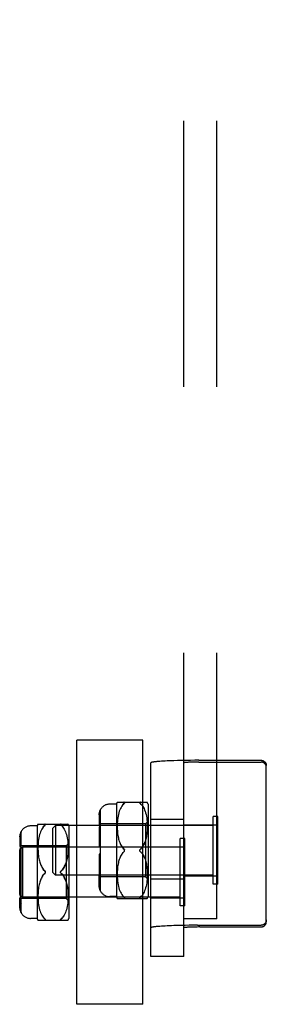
# Model space of a CAD drawing. Header units: inches. Extents: x 0 to 183, y 0 to 118.
# Tile 26 of 80: x 81.294 to 82.228, y 56.218 to 59.944. Entities that reach past the tile are written whole.
import ezdxf

# ---------------------------------------------------------------- set-up
doc = ezdxf.new("R2010")
doc.units = ezdxf.units.IN
doc.header["$LTSCALE"] = 10.065561
doc.header["$MEASUREMENT"] = 0
doc.linetypes.add('HIDDEN', pattern=[0.2, 0.1, -0.1])
doc.layers.add('DEFAULT_2', color=8, linetype='HIDDEN')

msp = doc.modelspace()

# ---------------------------------------------------------------- linework, layer by layer
at = {"layer": 'DEFAULT_2', "color": 8, "linetype": 'HIDDEN'}
for p, q in [((81.9154, 56.5407), (81.9154, 62.8084)), ((82.0404, 56.5407), (82.0404, 62.8084)), ((81.7604, 57.2178), (81.5104, 57.2178)), ((81.5104, 56.2178), (81.5104, 57.2178)), ((81.7604, 56.2178), (81.7604, 57.2178)), ((81.7904, 56.399), (81.7904, 57.1313)), ((81.8313, 57.1374), (81.8249, 57.1369)), ((81.838, 57.1378), (81.8313, 57.1374)), ((81.8453, 57.1382), (81.838, 57.1378)), ((81.8529, 57.1386), (81.8453, 57.1382)), ((81.8609, 57.1389), (81.8529, 57.1386)), ((81.8693, 57.1393), (81.8609, 57.1389)), ((81.8781, 57.1396), (81.8693, 57.1393)), ((81.911, 57.1404), (81.8965, 57.1401)), ((81.926, 57.1407), (81.911, 57.1404)), ((81.9413, 57.1409), (81.926, 57.1407)), ((81.929, 57.1333), (81.9269, 57.1332)), ((81.9312, 57.1334), (81.929, 57.1333)), ((81.9337, 57.1336), (81.9312, 57.1334)), ((81.9362, 57.1337), (81.9337, 57.1336)), ((81.9389, 57.1338), (81.9362, 57.1337)), ((81.9417, 57.1339), (81.9389, 57.1338)), ((81.9569, 57.141), (81.9413, 57.1409)), ((81.9461, 57.1341), (81.9417, 57.1339)), ((81.9572, 57.1344), (81.9523, 57.1343)), ((81.9726, 57.1411), (81.9569, 57.141)), ((81.9622, 57.1344), (81.9572, 57.1344)), ((81.9674, 57.1345), (81.9622, 57.1344)), ((81.9726, 57.1345), (81.9674, 57.1345)), ((81.9726, 57.1411), (82.2079, 57.1411)), ((81.9726, 57.1345), (82.2079, 57.1345)), ((82.2279, 56.5304), (82.2279, 57.1211)), ((81.6604, 56.9753), (81.6354, 56.9753)), ((81.6604, 56.9753), (81.6604, 56.6253)), ((81.6635, 56.9822), (81.7772, 56.9822)), ((81.6832, 56.9708), (81.6804, 56.967)), ((81.689, 56.9772), (81.686, 56.9742)), ((81.689, 56.9772), (81.6897, 56.9778)), ((81.6903, 56.9784), (81.6897, 56.9778)), ((81.7505, 56.9784), (81.75, 56.979)), ((81.751, 56.9778), (81.7504, 56.9784)), ((81.751, 56.9778), (81.7517, 56.9772)), ((81.7547, 56.9741), (81.7517, 56.9772)), ((81.7547, 56.9741), (81.7576, 56.9707)), ((81.7575, 56.9707), (81.7603, 56.9669)), ((81.7804, 56.9753), (81.7804, 56.6253)), ((81.5954, 56.9345), (81.5954, 56.8969)), ((81.6004, 56.646), (81.6004, 56.9547)), ((81.6668, 56.9303), (81.6656, 56.9233)), ((81.6681, 56.9366), (81.6667, 56.9301)), ((81.6697, 56.9426), (81.6681, 56.9365)), ((81.6714, 56.9483), (81.6696, 56.9425)), ((81.6734, 56.9535), (81.6714, 56.9481)), ((81.6756, 56.9583), (81.6734, 56.9534)), ((81.6779, 56.9628), (81.6755, 56.9583)), ((81.6805, 56.967), (81.6779, 56.9628)), ((81.7603, 56.9669), (81.7628, 56.9627)), ((81.7628, 56.9628), (81.7652, 56.9582)), ((81.7652, 56.9583), (81.7674, 56.9533)), ((81.7673, 56.9534), (81.7694, 56.948)), ((81.7693, 56.9482), (81.7711, 56.9424)), ((81.7711, 56.9426), (81.7727, 56.9364)), ((81.7726, 56.9365), (81.774, 56.93)), ((81.774, 56.9302), (81.7751, 56.9232)), ((81.3635, 56.8997), (81.4772, 56.8997)), ((81.389, 56.8947), (81.386, 56.8916)), ((81.389, 56.8947), (81.3897, 56.8953)), ((81.3903, 56.8959), (81.3897, 56.8953)), ((81.4194, 56.8843), (81.4294, 56.8943)), ((82.0264, 56.8943), (81.4294, 56.8943)), ((81.4294, 56.8943), (81.4294, 56.7063)), ((81.4505, 56.8959), (81.45, 56.8965)), ((81.451, 56.8953), (81.4504, 56.8959)), ((81.451, 56.8953), (81.4517, 56.8947)), ((81.4547, 56.8916), (81.4517, 56.8947)), ((81.6004, 56.9219), (81.5954, 56.9219)), ((81.6004, 56.8969), (81.5954, 56.8969)), ((81.7704, 56.9003), (81.6004, 56.9003)), ((81.6637, 56.902), (81.6635, 56.8946)), ((81.6635, 56.8948), (81.6635, 56.8876)), ((81.6641, 56.9093), (81.6637, 56.9018)), ((81.6648, 56.9165), (81.6641, 56.9091)), ((81.6656, 56.9236), (81.6647, 56.9163)), ((81.7804, 56.9103), (81.7704, 56.9003)), ((81.7704, 56.9003), (81.7704, 56.7003)), ((81.7751, 56.9234), (81.776, 56.9161)), ((81.776, 56.9163), (81.7766, 56.9088)), ((81.7766, 56.9091), (81.777, 56.9015)), ((81.777, 56.9017), (81.7772, 56.8942)), ((81.7772, 56.8945), (81.7772, 56.8871)), ((81.7904, 56.9183), (81.9154, 56.9183)), ((81.9154, 56.8968), (82.0404, 56.8968)), ((82.0444, 56.9283), (82.0264, 56.9283)), ((82.0264, 56.6723), (82.0264, 56.9283)), ((82.0444, 56.6723), (82.0444, 56.9283)), ((81.3004, 56.5634), (81.3004, 56.8722)), ((81.3604, 56.8928), (81.3354, 56.8928)), ((81.3604, 56.8928), (81.3604, 56.5428)), ((81.3697, 56.8601), (81.3681, 56.8539)), ((81.3714, 56.8657), (81.3696, 56.86)), ((81.3734, 56.871), (81.3714, 56.8656)), ((81.3756, 56.8758), (81.3734, 56.8709)), ((81.3779, 56.8803), (81.3755, 56.8758)), ((81.3805, 56.8845), (81.3779, 56.8803)), ((81.3832, 56.8882), (81.3804, 56.8844)), ((81.4194, 56.7163), (81.4194, 56.8843)), ((81.4547, 56.8916), (81.4576, 56.8882)), ((81.4575, 56.8882), (81.4603, 56.8844)), ((81.4603, 56.8844), (81.4628, 56.8802)), ((81.4628, 56.8803), (81.4652, 56.8757)), ((81.4652, 56.8758), (81.4674, 56.8708)), ((81.4673, 56.8709), (81.4694, 56.8655)), ((81.4693, 56.8657), (81.4711, 56.8599)), ((81.4711, 56.86), (81.4727, 56.8538)), ((81.4804, 56.8928), (81.4804, 56.5428)), ((81.5954, 56.8846), (81.5954, 56.8153)), ((81.6004, 56.8757), (81.5954, 56.8757)), ((81.6635, 56.8878), (81.6637, 56.8808)), ((81.6637, 56.881), (81.664, 56.8744)), ((81.664, 56.8745), (81.6645, 56.8682)), ((81.6645, 56.8684), (81.6652, 56.8625)), ((81.6652, 56.8626), (81.6659, 56.8571)), ((81.6659, 56.8572), (81.6668, 56.852)), ((81.7747, 56.8567), (81.7738, 56.8516)), ((81.7755, 56.8621), (81.7747, 56.8566)), ((81.7761, 56.8679), (81.7755, 56.862)), ((81.7767, 56.874), (81.7761, 56.8678)), ((81.777, 56.8806), (81.7766, 56.8739)), ((81.7772, 56.8874), (81.777, 56.8804)), ((81.2954, 56.852), (81.2954, 56.8144)), ((81.3004, 56.8394), (81.2954, 56.8394)), ((81.3637, 56.8195), (81.3635, 56.8121)), ((81.3641, 56.8266), (81.3647, 56.8338)), ((81.3656, 56.841), (81.3647, 56.8338)), ((81.3668, 56.8478), (81.3656, 56.8408)), ((81.3681, 56.8541), (81.3667, 56.8476)), ((81.4804, 56.8278), (81.4704, 56.8178)), ((81.4726, 56.854), (81.474, 56.8474)), ((81.474, 56.8476), (81.4751, 56.8406)), ((81.4751, 56.8409), (81.476, 56.8336)), ((81.476, 56.8338), (81.4766, 56.8263)), ((81.4766, 56.8265), (81.477, 56.819)), ((81.477, 56.8192), (81.4772, 56.8117)), ((81.6668, 56.8521), (81.6678, 56.8473)), ((81.6678, 56.8473), (81.6688, 56.8428)), ((81.6688, 56.8429), (81.67, 56.8385)), ((81.67, 56.8386), (81.6714, 56.8344)), ((81.6713, 56.8345), (81.6728, 56.8304)), ((81.6728, 56.8305), (81.6745, 56.8265)), ((81.6744, 56.8266), (81.6763, 56.8226)), ((81.6763, 56.8227), (81.6784, 56.8189)), ((81.6784, 56.8189), (81.6807, 56.8152)), ((81.7706, 56.8382), (81.7692, 56.8341)), ((81.7718, 56.8425), (81.7706, 56.8382)), ((81.7729, 56.8469), (81.7718, 56.8424)), ((81.7738, 56.8516), (81.7728, 56.8469)), ((81.9194, 56.8458), (81.9014, 56.8458)), ((81.9014, 56.5898), (81.9014, 56.8458)), ((81.9194, 56.5898), (81.9194, 56.8458)), ((81.2944, 56.8018), (81.3044, 56.8118)), ((81.2944, 56.6338), (81.2944, 56.8018)), ((81.3004, 56.8144), (81.2954, 56.8144)), ((81.2954, 56.8021), (81.2954, 56.7328)), ((81.3004, 56.7932), (81.2954, 56.7932)), ((81.4704, 56.8178), (81.3004, 56.8178)), ((81.9014, 56.8118), (81.3044, 56.8118)), ((81.3044, 56.8118), (81.3044, 56.6238)), ((81.3635, 56.8123), (81.3635, 56.805)), ((81.3635, 56.8052), (81.3637, 56.7983)), ((81.3637, 56.7984), (81.364, 56.7918)), ((81.364, 56.792), (81.3645, 56.7857)), ((81.3645, 56.7858), (81.3652, 56.78)), ((81.4704, 56.8178), (81.4704, 56.6178)), ((81.4761, 56.7854), (81.4755, 56.7795)), ((81.4767, 56.7915), (81.4761, 56.7852)), ((81.477, 56.798), (81.4766, 56.7914)), ((81.4772, 56.8048), (81.477, 56.7978)), ((81.4772, 56.8119), (81.4772, 56.8046)), ((81.7604, 56.8128), (81.5104, 56.8128)), ((81.6004, 56.8153), (81.5954, 56.8153)), ((81.6004, 56.7853), (81.5954, 56.7853)), ((81.5954, 56.7853), (81.5954, 56.7161)), ((81.6784, 56.7818), (81.6763, 56.778)), ((81.6807, 56.7854), (81.6784, 56.7817)), ((81.6807, 56.8152), (81.6832, 56.8117)), ((81.686, 56.8084), (81.689, 56.8053)), ((81.689, 56.8053), (81.6896, 56.8047)), ((81.6906, 56.8035), (81.691, 56.8029)), ((81.7501, 56.8035), (81.7497, 56.8029)), ((81.7497, 56.7977), (81.7501, 56.7971)), ((81.7904, 56.8143), (81.9154, 56.8143)), ((81.3652, 56.7801), (81.3659, 56.7746)), ((81.3659, 56.7746), (81.3668, 56.7695)), ((81.3668, 56.7696), (81.3678, 56.7648)), ((81.3678, 56.7648), (81.3688, 56.7603)), ((81.3688, 56.7603), (81.37, 56.756)), ((81.37, 56.7561), (81.3714, 56.7519)), ((81.3713, 56.752), (81.3728, 56.7479)), ((81.3728, 56.748), (81.3745, 56.744)), ((81.3744, 56.744), (81.3763, 56.7401)), ((81.4706, 56.7557), (81.4692, 56.7516)), ((81.4718, 56.7599), (81.4706, 56.7557)), ((81.4729, 56.7644), (81.4718, 56.7599)), ((81.4738, 56.7691), (81.4728, 56.7643)), ((81.4747, 56.7742), (81.4738, 56.769)), ((81.4755, 56.7796), (81.4747, 56.7741)), ((81.6668, 56.7486), (81.6659, 56.7435)), ((81.6678, 56.7534), (81.6668, 56.7485)), ((81.6688, 56.7578), (81.6678, 56.7533)), ((81.67, 56.7621), (81.6688, 56.7578)), ((81.6714, 56.7662), (81.67, 56.762)), ((81.6728, 56.7702), (81.6713, 56.7662)), ((81.6745, 56.7741), (81.6728, 56.7702)), ((81.6763, 56.778), (81.6744, 56.7741)), ((81.7662, 56.7743), (81.7678, 56.7704)), ((81.7678, 56.7705), (81.7692, 56.7665)), ((81.7692, 56.7665), (81.7706, 56.7624)), ((81.7706, 56.7624), (81.7718, 56.7582)), ((81.7718, 56.7582), (81.7729, 56.7537)), ((81.7728, 56.7538), (81.7738, 56.749)), ((81.7738, 56.7491), (81.7747, 56.7439)), ((81.7747, 56.744), (81.7755, 56.7385)), ((81.3004, 56.7328), (81.2954, 56.7328)), ((81.3763, 56.7402), (81.3784, 56.7363)), ((81.3784, 56.7364), (81.3807, 56.7327)), ((81.3807, 56.7327), (81.3832, 56.7292)), ((81.386, 56.7259), (81.389, 56.7228)), ((81.389, 56.7228), (81.3896, 56.7222)), ((81.3906, 56.721), (81.391, 56.7204)), ((81.4194, 56.7163), (81.4294, 56.7063)), ((81.4501, 56.721), (81.4497, 56.7204)), ((81.4497, 56.7152), (81.4501, 56.7146)), ((81.6004, 56.725), (81.5954, 56.725)), ((81.5966, 56.7089), (81.5962, 56.7104)), ((81.6637, 56.7198), (81.6635, 56.7129)), ((81.6635, 56.7131), (81.6635, 56.7058)), ((81.664, 56.7263), (81.6637, 56.7197)), ((81.6645, 56.7323), (81.6652, 56.7381)), ((81.6659, 56.7436), (81.6652, 56.7381)), ((81.7755, 56.7386), (81.7761, 56.7327)), ((81.7761, 56.7329), (81.7767, 56.7266)), ((81.7766, 56.7268), (81.777, 56.7201)), ((81.777, 56.7203), (81.7772, 56.7133)), ((81.7772, 56.7135), (81.7772, 56.7062)), ((81.3004, 56.7028), (81.2954, 56.7028)), ((81.2954, 56.7028), (81.2954, 56.6335)), ((81.3678, 56.6708), (81.3668, 56.666)), ((81.3688, 56.6753), (81.3678, 56.6708)), ((81.37, 56.6796), (81.3688, 56.6752)), ((81.3714, 56.6837), (81.37, 56.6795)), ((81.3728, 56.6877), (81.3713, 56.6836)), ((81.3745, 56.6916), (81.3728, 56.6876)), ((81.3763, 56.6955), (81.3744, 56.6915)), ((81.3784, 56.6993), (81.3763, 56.6954)), ((81.3807, 56.7029), (81.3784, 56.6992)), ((82.0264, 56.7063), (81.4294, 56.7063)), ((81.4662, 56.6918), (81.4678, 56.6879)), ((81.4678, 56.6879), (81.4692, 56.684)), ((81.4692, 56.684), (81.4706, 56.6799)), ((81.4706, 56.6799), (81.4718, 56.6757)), ((81.4718, 56.6757), (81.4729, 56.6712)), ((81.4728, 56.6713), (81.4738, 56.6665)), ((81.6004, 56.7037), (81.5954, 56.7037)), ((81.5954, 56.6662), (81.5954, 56.7037)), ((81.6004, 56.6787), (81.5954, 56.6787)), ((81.7704, 56.7003), (81.6004, 56.7003)), ((81.6635, 56.706), (81.6637, 56.6986)), ((81.6637, 56.6988), (81.6641, 56.6913)), ((81.6641, 56.6915), (81.6648, 56.6841)), ((81.6647, 56.6843), (81.6656, 56.6771)), ((81.6656, 56.6773), (81.6668, 56.6703)), ((81.6667, 56.6706), (81.6681, 56.664)), ((81.7804, 56.6903), (81.7704, 56.7003)), ((81.774, 56.6707), (81.7726, 56.6641)), ((81.7751, 56.6775), (81.774, 56.6705)), ((81.776, 56.6845), (81.7751, 56.6772)), ((81.7766, 56.6918), (81.776, 56.6843)), ((81.777, 56.6991), (81.7766, 56.6916)), ((81.7772, 56.7064), (81.777, 56.6989)), ((81.7904, 56.6921), (81.9154, 56.6921)), ((81.9154, 56.7038), (82.0404, 56.7038)), ((82.0444, 56.6723), (82.0264, 56.6723)), ((81.2944, 56.6338), (81.3044, 56.6238)), ((81.3004, 56.6424), (81.2954, 56.6424)), ((81.3637, 56.6373), (81.3635, 56.6304)), ((81.364, 56.6438), (81.3637, 56.6371)), ((81.3645, 56.6499), (81.364, 56.6436)), ((81.3652, 56.6556), (81.3645, 56.6498)), ((81.3659, 56.661), (81.3652, 56.6555)), ((81.3668, 56.6661), (81.3659, 56.6609)), ((81.4738, 56.6665), (81.4747, 56.6614)), ((81.4747, 56.6615), (81.4755, 56.656)), ((81.4755, 56.6561), (81.4761, 56.6502)), ((81.4761, 56.6504), (81.4767, 56.6441)), ((81.4766, 56.6442), (81.477, 56.6376)), ((81.477, 56.6378), (81.4772, 56.6307)), ((81.6681, 56.6642), (81.6697, 56.658)), ((81.6696, 56.6582), (81.6714, 56.6524)), ((81.6714, 56.6525), (81.6734, 56.6471)), ((81.6734, 56.6472), (81.6756, 56.6423)), ((81.6755, 56.6424), (81.6779, 56.6378)), ((81.6779, 56.6378), (81.6805, 56.6336)), ((81.6804, 56.6337), (81.6832, 56.6299)), ((81.7603, 56.6337), (81.7575, 56.6299)), ((81.7628, 56.6379), (81.7603, 56.6337)), ((81.7652, 56.6424), (81.7628, 56.6378)), ((81.7674, 56.6473), (81.7652, 56.6423)), ((81.7694, 56.6526), (81.7673, 56.6472)), ((81.7711, 56.6582), (81.7693, 56.6525)), ((81.7727, 56.6643), (81.7711, 56.6581)), ((81.3004, 56.6212), (81.2954, 56.6212)), ((81.2954, 56.5836), (81.2954, 56.6212)), ((81.3004, 56.5962), (81.2954, 56.5962)), ((81.2974, 56.6034), (81.2966, 56.6052)), ((81.4704, 56.6178), (81.3004, 56.6178)), ((81.9014, 56.6238), (81.3044, 56.6238)), ((81.3635, 56.6305), (81.3635, 56.6233)), ((81.3635, 56.6235), (81.3637, 56.6161)), ((81.3637, 56.6163), (81.3641, 56.6088)), ((81.3641, 56.609), (81.3648, 56.6016)), ((81.3647, 56.6018), (81.3656, 56.5946)), ((81.4804, 56.6078), (81.4704, 56.6178)), ((81.4751, 56.5949), (81.474, 56.5879)), ((81.476, 56.602), (81.4751, 56.5947)), ((81.4766, 56.6093), (81.476, 56.6018)), ((81.477, 56.6166), (81.4766, 56.609)), ((81.4772, 56.6239), (81.477, 56.6164)), ((81.4772, 56.631), (81.4772, 56.6237)), ((81.7604, 56.6228), (81.5104, 56.6228)), ((81.6604, 56.6253), (81.6354, 56.6253)), ((81.6635, 56.6185), (81.7772, 56.6185)), ((81.6832, 56.6299), (81.686, 56.6265)), ((81.689, 56.6235), (81.686, 56.6265)), ((81.689, 56.6235), (81.6897, 56.6228)), ((81.7496, 56.6211), (81.75, 56.6217)), ((81.75, 56.6216), (81.7505, 56.6222)), ((81.7547, 56.6265), (81.7517, 56.6235)), ((81.7904, 56.6213), (81.9154, 56.6213)), ((81.3656, 56.5948), (81.3668, 56.5878)), ((81.3667, 56.588), (81.3681, 56.5815)), ((81.3681, 56.5817), (81.3697, 56.5755)), ((81.3696, 56.5756), (81.3714, 56.5699)), ((81.3714, 56.57), (81.3734, 56.5646)), ((81.3734, 56.5647), (81.3756, 56.5598)), ((81.3755, 56.5598), (81.3779, 56.5553)), ((81.4652, 56.5599), (81.4628, 56.5553)), ((81.4674, 56.5648), (81.4652, 56.5598)), ((81.4694, 56.5701), (81.4673, 56.5647)), ((81.4711, 56.5757), (81.4693, 56.5699)), ((81.4727, 56.5818), (81.4711, 56.5756)), ((81.474, 56.5882), (81.4726, 56.5816)), ((81.9194, 56.5898), (81.9014, 56.5898)), ((81.3604, 56.5428), (81.3354, 56.5428)), ((81.3635, 56.5359), (81.4772, 56.5359)), ((81.3779, 56.5553), (81.3805, 56.5511)), ((81.3804, 56.5512), (81.3832, 56.5473)), ((81.3832, 56.5474), (81.386, 56.544)), ((81.389, 56.5409), (81.386, 56.544)), ((81.389, 56.5409), (81.3897, 56.5403)), ((81.4496, 56.5386), (81.45, 56.5391)), ((81.45, 56.5391), (81.4505, 56.5397)), ((81.4547, 56.544), (81.4517, 56.5409)), ((81.4603, 56.5512), (81.4575, 56.5474)), ((81.4628, 56.5554), (81.4603, 56.5512)), ((82.0404, 56.5407), (81.9154, 56.5407)), ((81.9154, 56.399), (81.9154, 56.5407)), ((81.8313, 56.5132), (81.8249, 56.5128)), ((81.838, 56.5137), (81.8313, 56.5132)), ((81.8453, 56.5141), (81.838, 56.5137)), ((81.8529, 56.5144), (81.8453, 56.5141)), ((81.8609, 56.5148), (81.8529, 56.5144)), ((81.8693, 56.5151), (81.8609, 56.5148)), ((81.8781, 56.5154), (81.8693, 56.5151)), ((81.8918, 56.5158), (81.8781, 56.5154)), ((81.9061, 56.5162), (81.8918, 56.5158)), ((81.9209, 56.5165), (81.9061, 56.5162)), ((81.9361, 56.5167), (81.9209, 56.5165)), ((81.929, 56.5092), (81.9269, 56.509)), ((81.9312, 56.5093), (81.929, 56.5092)), ((81.9337, 56.5094), (81.9312, 56.5093)), ((81.9362, 56.5096), (81.9337, 56.5094)), ((81.9516, 56.5168), (81.9361, 56.5167)), ((81.9389, 56.5097), (81.9362, 56.5096)), ((81.9417, 56.5098), (81.9389, 56.5097)), ((81.9461, 56.5099), (81.9417, 56.5098)), ((81.9507, 56.5101), (81.9461, 56.5099)), ((81.9556, 56.5102), (81.9507, 56.5101)), ((81.9673, 56.5169), (81.9516, 56.5168)), ((81.9606, 56.5103), (81.9556, 56.5102)), ((81.9657, 56.5103), (81.9606, 56.5103)), ((81.9709, 56.5104), (81.9657, 56.5103)), ((81.9673, 56.5169), (82.2079, 56.5169)), ((81.9761, 56.5104), (81.9709, 56.5104)), ((81.9761, 56.5104), (82.2079, 56.5104)), ((81.9154, 56.399), (81.7904, 56.399)), ((81.7604, 56.2178), (81.5104, 56.2178))]:
    msp.add_line(p, q, dxfattribs=at)
for points in [[(81.8249, 57.1369), (81.8219, 57.1367), (81.8191, 57.1365), (81.8164, 57.1363), (81.8137, 57.136), (81.8113, 57.1358), (81.8089, 57.1355), (81.8067, 57.1353), (81.8046, 57.135), (81.8027, 57.1348), (81.8009, 57.1345), (81.7992, 57.1342), (81.7977, 57.134), (81.7963, 57.1337), (81.7951, 57.1335), (81.794, 57.1332), (81.793, 57.1329), (81.7922, 57.1326), (81.7915, 57.1324), (81.791, 57.1321), (81.7906, 57.1318), (81.7904, 57.1315), (81.7904, 57.1313)], [(81.8965, 57.1401), (81.8918, 57.14), (81.8781, 57.1396)], [(81.9269, 57.1332), (81.9259, 57.1331), (81.9249, 57.133), (81.924, 57.1329), (81.9231, 57.1328), (81.9223, 57.1328), (81.9215, 57.1327), (81.9208, 57.1326), (81.9201, 57.1325), (81.9195, 57.1324), (81.9189, 57.1323), (81.9183, 57.1323), (81.9178, 57.1322), (81.9173, 57.1321), (81.9169, 57.132), (81.9166, 57.1319), (81.9162, 57.1318), (81.916, 57.1317), (81.9157, 57.1316), (81.9156, 57.1315), (81.9154, 57.1314), (81.9154, 57.1314), (81.9154, 57.1313)], [(81.9523, 57.1343), (81.9507, 57.1342), (81.9461, 57.1341)], [(82.2079, 57.1411), (82.2088, 57.1411), (82.2098, 57.141), (82.2108, 57.1409), (82.2118, 57.1407), (82.2127, 57.1405), (82.2137, 57.1402), (82.2146, 57.1399), (82.2155, 57.1396), (82.2164, 57.1392), (82.2173, 57.1387), (82.2181, 57.1382), (82.219, 57.1377), (82.2198, 57.1371), (82.2205, 57.1365), (82.2213, 57.1359), (82.222, 57.1352), (82.2227, 57.1345), (82.2233, 57.1338), (82.2239, 57.133), (82.2245, 57.1322), (82.225, 57.1314), (82.2255, 57.1305), (82.2259, 57.1296), (82.2263, 57.1287), (82.2267, 57.1278), (82.227, 57.1269), (82.2273, 57.126), (82.2275, 57.125), (82.2276, 57.124), (82.2278, 57.1231), (82.2278, 57.1221), (82.2279, 57.1211)], [(82.2279, 57.1146), (82.2278, 57.1155), (82.2278, 57.1165), (82.2276, 57.1175), (82.2275, 57.1185), (82.2273, 57.1194), (82.227, 57.1204), (82.2267, 57.1213), (82.2263, 57.1222), (82.2259, 57.1231), (82.2255, 57.124), (82.225, 57.1248), (82.2245, 57.1257), (82.2239, 57.1265), (82.2233, 57.1272), (82.2227, 57.128), (82.222, 57.1287), (82.2213, 57.1294), (82.2205, 57.13), (82.2198, 57.1306), (82.219, 57.1312), (82.2181, 57.1317), (82.2173, 57.1322), (82.2164, 57.1326), (82.2155, 57.133), (82.2146, 57.1334), (82.2137, 57.1337), (82.2127, 57.1339), (82.2118, 57.1342), (82.2108, 57.1343), (82.2098, 57.1344), (82.2088, 57.1345), (82.2079, 57.1345)], [(81.6832, 56.9707), (81.686, 56.9742), (81.689, 56.9772)], [(81.6903, 56.9784), (81.6908, 56.979), (81.6911, 56.9795), (81.6914, 56.98), (81.6916, 56.9805), (81.6916, 56.9809), (81.6916, 56.9812), (81.6914, 56.9815), (81.6911, 56.9818), (81.6907, 56.9819), (81.6902, 56.9821), (81.6897, 56.9822), (81.689, 56.9822)], [(81.6897, 56.9822), (81.6903, 56.9821), (81.6908, 56.9819), (81.6911, 56.9817), (81.6914, 56.9815), (81.6916, 56.9812), (81.6916, 56.9808), (81.6916, 56.9804), (81.6914, 56.98), (81.6911, 56.9795), (81.6907, 56.979), (81.6902, 56.9784)], [(81.7517, 56.9822), (81.751, 56.9822), (81.7504, 56.9821), (81.75, 56.9819), (81.7496, 56.9817), (81.7493, 56.9815), (81.7491, 56.9812), (81.7491, 56.9808), (81.7491, 56.9804), (81.7493, 56.98), (81.7496, 56.9795)], [(81.75, 56.979), (81.7496, 56.9795), (81.7493, 56.98), (81.7491, 56.9804), (81.7491, 56.9808), (81.7491, 56.9812), (81.7493, 56.9815), (81.7496, 56.9817), (81.75, 56.9819), (81.7505, 56.9821)], [(81.6004, 56.954), (81.5994, 56.9522), (81.5986, 56.9504), (81.5979, 56.9485), (81.5972, 56.9466), (81.5966, 56.9446), (81.5962, 56.9425), (81.5958, 56.9405), (81.5955, 56.9384), (81.5954, 56.9364), (81.5954, 56.9345)], [(81.5954, 56.9345), (81.5954, 56.9369), (81.5957, 56.9394), (81.5961, 56.942), (81.5966, 56.9446), (81.5974, 56.9471), (81.5982, 56.9495), (81.5992, 56.9518), (81.6004, 56.954)], [(81.3832, 56.8882), (81.386, 56.8916), (81.389, 56.8947)], [(81.3903, 56.8959), (81.3908, 56.8965), (81.3911, 56.897), (81.3914, 56.8975), (81.3916, 56.8979), (81.3916, 56.8983), (81.3916, 56.8987), (81.3914, 56.899), (81.3911, 56.8992), (81.3907, 56.8994), (81.3902, 56.8996), (81.3897, 56.8996), (81.389, 56.8997)], [(81.3897, 56.8996), (81.3903, 56.8995), (81.3908, 56.8994), (81.3911, 56.8992), (81.3914, 56.899), (81.3916, 56.8987), (81.3916, 56.8983), (81.3916, 56.8979), (81.3914, 56.8974), (81.3911, 56.897), (81.3907, 56.8964), (81.3902, 56.8959)], [(81.4517, 56.8997), (81.451, 56.8996), (81.4504, 56.8995), (81.45, 56.8994), (81.4496, 56.8992), (81.4493, 56.899), (81.4491, 56.8987), (81.4491, 56.8983), (81.4491, 56.8979), (81.4493, 56.8975), (81.4496, 56.897)], [(81.45, 56.8964), (81.4496, 56.897), (81.4493, 56.8975), (81.4491, 56.8979), (81.4491, 56.8983), (81.4491, 56.8987), (81.4493, 56.899), (81.4496, 56.8992), (81.45, 56.8994), (81.4505, 56.8995)], [(81.5972, 56.9143), (81.5966, 56.9129), (81.5962, 56.9115), (81.5958, 56.91), (81.5955, 56.9086), (81.5954, 56.9072), (81.5954, 56.9058)], [(81.5966, 56.8917), (81.5974, 56.8935), (81.5982, 56.8952), (81.5992, 56.8968), (81.6004, 56.8983)], [(81.5972, 56.9143), (81.5979, 56.9157), (81.5986, 56.9171), (81.5994, 56.9183), (81.6004, 56.9196)], [(81.3004, 56.8714), (81.2994, 56.8697), (81.2986, 56.8679), (81.2979, 56.866), (81.2972, 56.864), (81.2966, 56.862), (81.2962, 56.86), (81.2958, 56.858), (81.2955, 56.8559), (81.2954, 56.8539), (81.2954, 56.852)], [(81.2954, 56.852), (81.2954, 56.8544), (81.2957, 56.8569), (81.2961, 56.8595), (81.2966, 56.862), (81.2974, 56.8646), (81.2982, 56.867), (81.2992, 56.8693), (81.3004, 56.8714)], [(81.5966, 56.8917), (81.5961, 56.8899), (81.5957, 56.8881), (81.5954, 56.8863), (81.5954, 56.8846)], [(81.2966, 56.8304), (81.2962, 56.829), (81.2958, 56.8275), (81.2955, 56.8261), (81.2954, 56.8247), (81.2954, 56.8233)], [(81.2966, 56.8304), (81.2972, 56.8318), (81.2979, 56.8332), (81.2986, 56.8345), (81.2994, 56.8358), (81.3004, 56.837)], [(81.3648, 56.834), (81.3641, 56.8268), (81.3637, 56.8193)], [(81.7678, 56.8302), (81.7662, 56.8263), (81.7643, 56.8225), (81.7623, 56.8188), (81.76, 56.8151), (81.7575, 56.8117), (81.7547, 56.8084), (81.7517, 56.8053)], [(81.7574, 56.8116), (81.76, 56.8151), (81.7623, 56.8188), (81.7643, 56.8225), (81.7662, 56.8263), (81.7678, 56.8302), (81.7692, 56.8341)], [(81.2966, 56.8092), (81.2961, 56.8074), (81.2957, 56.8056), (81.2954, 56.8038), (81.2954, 56.8021)], [(81.2966, 56.8092), (81.2974, 56.811), (81.2982, 56.8127), (81.2992, 56.8143), (81.3004, 56.8158)], [(81.6807, 56.7854), (81.6832, 56.7889), (81.686, 56.7922), (81.689, 56.7953)], [(81.689, 56.8053), (81.686, 56.8084), (81.6832, 56.8117)], [(81.6906, 56.8035), (81.6901, 56.8041), (81.6896, 56.8047), (81.689, 56.8053)], [(81.691, 56.7977), (81.6906, 56.7971), (81.6901, 56.7965), (81.6896, 56.7959), (81.689, 56.7953)], [(81.6896, 56.7959), (81.6901, 56.7965), (81.6906, 56.7971), (81.691, 56.7977), (81.6913, 56.7984), (81.6915, 56.799), (81.6916, 56.7997), (81.6916, 56.8003)], [(81.6916, 56.8003), (81.6916, 56.801), (81.6915, 56.8016), (81.6913, 56.8023), (81.691, 56.8029)], [(81.7491, 56.8003), (81.7491, 56.801), (81.7492, 56.8016), (81.7494, 56.8023), (81.7497, 56.8029), (81.7501, 56.8035), (81.7506, 56.8041), (81.7511, 56.8047)], [(81.7497, 56.7977), (81.7494, 56.7984), (81.7492, 56.799), (81.7491, 56.7997), (81.7491, 56.8003)], [(81.7517, 56.7953), (81.7511, 56.7959), (81.7506, 56.7965), (81.7501, 56.7971)], [(81.7517, 56.8053), (81.7511, 56.8047), (81.7506, 56.8041)], [(81.7506, 56.7965), (81.7511, 56.7959), (81.7517, 56.7953)], [(81.7517, 56.7953), (81.7547, 56.7922), (81.7574, 56.789), (81.76, 56.7855), (81.7623, 56.7819), (81.7643, 56.7781)], [(81.7575, 56.789), (81.7547, 56.7922), (81.7517, 56.7953)], [(81.7678, 56.7705), (81.7662, 56.7743), (81.7643, 56.7781), (81.7623, 56.7819)], [(81.4678, 56.7477), (81.4662, 56.7438), (81.4643, 56.74), (81.4623, 56.7362), (81.46, 56.7326), (81.4575, 56.7291), (81.4547, 56.7259), (81.4517, 56.7228)], [(81.4574, 56.7291), (81.46, 56.7326), (81.4623, 56.7362), (81.4643, 56.74), (81.4662, 56.7438), (81.4678, 56.7477), (81.4692, 56.7516)], [(81.3807, 56.7029), (81.3832, 56.7064), (81.386, 56.7097), (81.389, 56.7128)], [(81.389, 56.7228), (81.386, 56.7259), (81.3832, 56.7292)], [(81.3906, 56.721), (81.3901, 56.7216), (81.3896, 56.7222), (81.389, 56.7228)], [(81.391, 56.7152), (81.3906, 56.7146), (81.3901, 56.714), (81.3896, 56.7134), (81.389, 56.7128)], [(81.3896, 56.7134), (81.3901, 56.714), (81.3906, 56.7146), (81.391, 56.7152), (81.3913, 56.7159), (81.3915, 56.7165), (81.3916, 56.7171), (81.3916, 56.7178)], [(81.3916, 56.7178), (81.3916, 56.7184), (81.3915, 56.7191), (81.3913, 56.7197), (81.391, 56.7204)], [(81.4491, 56.7178), (81.4491, 56.7184), (81.4492, 56.7191), (81.4494, 56.7197), (81.4497, 56.7204), (81.4501, 56.721), (81.4506, 56.7216), (81.4511, 56.7222)], [(81.4497, 56.7152), (81.4494, 56.7159), (81.4492, 56.7165), (81.4491, 56.7171), (81.4491, 56.7178)], [(81.4517, 56.7128), (81.4511, 56.7134), (81.4506, 56.714), (81.4501, 56.7146)], [(81.4517, 56.7228), (81.4511, 56.7222), (81.4506, 56.7216)], [(81.4506, 56.714), (81.4511, 56.7134), (81.4517, 56.7128)], [(81.4517, 56.7128), (81.4547, 56.7097), (81.4574, 56.7065), (81.46, 56.703), (81.4623, 56.6994), (81.4643, 56.6956)], [(81.4575, 56.7065), (81.4547, 56.7097), (81.4517, 56.7128)], [(81.5954, 56.7161), (81.5954, 56.7147), (81.5955, 56.7133), (81.5958, 56.7118), (81.5962, 56.7104)], [(81.5966, 56.7089), (81.5972, 56.7075), (81.5979, 56.7061), (81.5986, 56.7048), (81.5994, 56.7035), (81.6004, 56.7023)], [(81.6652, 56.7382), (81.6645, 56.7324), (81.664, 56.7261)], [(81.4678, 56.6879), (81.4662, 56.6918), (81.4643, 56.6956), (81.4623, 56.6994)], [(81.5954, 56.6948), (81.5954, 56.6931), (81.5957, 56.6913), (81.5961, 56.6895), (81.5966, 56.6877), (81.5974, 56.6859), (81.5982, 56.6842), (81.5992, 56.6826), (81.6004, 56.6811)], [(81.2954, 56.6335), (81.2954, 56.6321), (81.2955, 56.6307), (81.2958, 56.6293), (81.2962, 56.6278), (81.2966, 56.6264), (81.2972, 56.625), (81.2979, 56.6236), (81.2986, 56.6223), (81.2994, 56.621), (81.3004, 56.6198)], [(81.5954, 56.6662), (81.5954, 56.6642), (81.5955, 56.6622), (81.5958, 56.6602), (81.5962, 56.6581), (81.5966, 56.6561), (81.5972, 56.6541), (81.5979, 56.6521), (81.5986, 56.6502), (81.5994, 56.6484), (81.6004, 56.6467)], [(81.6004, 56.6467), (81.5992, 56.6488), (81.5982, 56.6511), (81.5974, 56.6536), (81.5966, 56.6561), (81.5961, 56.6586), (81.5957, 56.6612), (81.5954, 56.6637), (81.5954, 56.6662)], [(81.2954, 56.6123), (81.2954, 56.6106), (81.2957, 56.6088), (81.2961, 56.607), (81.2966, 56.6052)], [(81.2974, 56.6034), (81.2982, 56.6017), (81.2992, 56.6001), (81.3004, 56.5986)], [(81.689, 56.6185), (81.6897, 56.6185), (81.6903, 56.6186), (81.6908, 56.6187), (81.6911, 56.6189), (81.6914, 56.6192), (81.6916, 56.6195), (81.6916, 56.6198), (81.6916, 56.6202), (81.6914, 56.6207), (81.6911, 56.6212), (81.6907, 56.6217), (81.6902, 56.6222)], [(81.6897, 56.6228), (81.6903, 56.6222), (81.6908, 56.6216), (81.6911, 56.6211), (81.6914, 56.6206), (81.6916, 56.6202), (81.6916, 56.6198), (81.6916, 56.6194), (81.6914, 56.6191), (81.6911, 56.6189), (81.6907, 56.6187), (81.6902, 56.6186), (81.6897, 56.6185)], [(81.7496, 56.6211), (81.7493, 56.6206), (81.7491, 56.6202), (81.7491, 56.6198), (81.7491, 56.6194), (81.7493, 56.6191), (81.7496, 56.6189), (81.75, 56.6187), (81.7505, 56.6186), (81.751, 56.6185), (81.7517, 56.6185)], [(81.7504, 56.6186), (81.75, 56.6187), (81.7496, 56.6189), (81.7493, 56.6191), (81.7491, 56.6194), (81.7491, 56.6198), (81.7491, 56.6202), (81.7493, 56.6207), (81.7496, 56.6211)], [(81.7517, 56.6235), (81.751, 56.6228), (81.7504, 56.6222)], [(81.7517, 56.6235), (81.7547, 56.6265), (81.7576, 56.6299)], [(81.2954, 56.5836), (81.2954, 56.5817), (81.2955, 56.5797), (81.2958, 56.5776), (81.2962, 56.5756), (81.2966, 56.5736), (81.2972, 56.5716), (81.2979, 56.5696), (81.2986, 56.5677), (81.2994, 56.5659), (81.3004, 56.5642)], [(81.3004, 56.5642), (81.2992, 56.5663), (81.2982, 56.5686), (81.2974, 56.571), (81.2966, 56.5735), (81.2961, 56.5761), (81.2957, 56.5787), (81.2954, 56.5812), (81.2954, 56.5836)], [(81.389, 56.5359), (81.3897, 56.536), (81.3903, 56.536), (81.3908, 56.5362), (81.3911, 56.5364), (81.3914, 56.5366), (81.3916, 56.5369), (81.3916, 56.5373), (81.3916, 56.5377), (81.3914, 56.5381), (81.3911, 56.5386), (81.3907, 56.5392), (81.3902, 56.5397)], [(81.3897, 56.5403), (81.3903, 56.5397), (81.3908, 56.5391), (81.3911, 56.5386), (81.3914, 56.5381), (81.3916, 56.5376), (81.3916, 56.5372), (81.3916, 56.5369), (81.3914, 56.5366), (81.3911, 56.5364), (81.3907, 56.5362), (81.3902, 56.536), (81.3897, 56.536)], [(81.4496, 56.5386), (81.4493, 56.5381), (81.4491, 56.5377), (81.4491, 56.5373), (81.4491, 56.5369), (81.4493, 56.5366), (81.4496, 56.5364), (81.45, 56.5362), (81.4505, 56.536), (81.451, 56.536), (81.4517, 56.5359)], [(81.4504, 56.536), (81.45, 56.5362), (81.4496, 56.5364), (81.4493, 56.5366), (81.4491, 56.5369), (81.4491, 56.5373), (81.4491, 56.5377), (81.4493, 56.5381), (81.4496, 56.5386)], [(81.4517, 56.5409), (81.451, 56.5403), (81.4504, 56.5397)], [(81.4517, 56.5409), (81.4547, 56.544), (81.4576, 56.5474)], [(82.2279, 56.5369), (82.2278, 56.5359), (82.2278, 56.535), (82.2276, 56.534), (82.2275, 56.533), (82.2273, 56.5321), (82.227, 56.5311), (82.2267, 56.5302), (82.2263, 56.5293), (82.2259, 56.5284), (82.2255, 56.5275), (82.225, 56.5266), (82.2245, 56.5258), (82.2239, 56.525), (82.2233, 56.5242), (82.2227, 56.5235), (82.222, 56.5228), (82.2213, 56.5221), (82.2205, 56.5215), (82.2198, 56.5209), (82.219, 56.5203), (82.2181, 56.5198), (82.2173, 56.5193), (82.2164, 56.5189), (82.2155, 56.5185), (82.2146, 56.5181), (82.2137, 56.5178), (82.2127, 56.5175), (82.2118, 56.5173), (82.2108, 56.5172), (82.2098, 56.517), (82.2088, 56.517), (82.2079, 56.5169)], [(82.2079, 56.5104), (82.2088, 56.5104), (82.2098, 56.5105), (82.2108, 56.5106), (82.2118, 56.5108), (82.2127, 56.511), (82.2137, 56.5113), (82.2146, 56.5116), (82.2155, 56.5119), (82.2164, 56.5123), (82.2173, 56.5128), (82.2181, 56.5132), (82.219, 56.5138), (82.2198, 56.5143), (82.2205, 56.5149), (82.2213, 56.5156), (82.222, 56.5162), (82.2227, 56.517), (82.2233, 56.5177), (82.2239, 56.5185), (82.2245, 56.5193), (82.225, 56.5201), (82.2255, 56.521), (82.2259, 56.5218), (82.2263, 56.5227), (82.2267, 56.5236), (82.227, 56.5246), (82.2273, 56.5255), (82.2275, 56.5265), (82.2276, 56.5274), (82.2278, 56.5284), (82.2278, 56.5294), (82.2279, 56.5304)], [(81.8249, 56.5128), (81.8219, 56.5126), (81.8191, 56.5123), (81.8164, 56.5121), (81.8137, 56.5119), (81.8113, 56.5116), (81.8089, 56.5114), (81.8067, 56.5111), (81.8046, 56.5109), (81.8027, 56.5106), (81.8009, 56.5104), (81.7992, 56.5101), (81.7977, 56.5098), (81.7963, 56.5096), (81.7951, 56.5093), (81.794, 56.509), (81.793, 56.5088), (81.7922, 56.5085), (81.7915, 56.5082), (81.791, 56.5079), (81.7906, 56.5077), (81.7904, 56.5074), (81.7904, 56.5071)], [(81.9269, 56.509), (81.9259, 56.5089), (81.9249, 56.5089), (81.924, 56.5088), (81.9231, 56.5087), (81.9223, 56.5086), (81.9215, 56.5085), (81.9208, 56.5085), (81.9201, 56.5084), (81.9195, 56.5083), (81.9189, 56.5082), (81.9183, 56.5081), (81.9178, 56.508), (81.9173, 56.5079), (81.9169, 56.5079), (81.9166, 56.5078), (81.9162, 56.5077), (81.916, 56.5076), (81.9157, 56.5075), (81.9156, 56.5074), (81.9154, 56.5073), (81.9154, 56.5072), (81.9154, 56.5071)]]:
    msp.add_lwpolyline(points, dxfattribs=at)
for centre, radius, start, end in [((81.6354, 56.9353), 0.04, 90, 151.045), ((81.7167, 56.954), 0.0603, 151.9179, 159.2516), ((81.724, 56.954), 0.0603, 20.7484, 28.0788), ((81.4167, 56.8714), 0.0603, 151.9179, 159.2516), ((81.424, 56.8714), 0.0603, 20.7484, 28.0788), ((81.3354, 56.8528), 0.04, 90, 151.045), ((81.6354, 56.6653), 0.04, 208.955, 270), ((81.7167, 56.6467), 0.0603, 200.7484, 208.0821), ((81.724, 56.6467), 0.0603, 331.9212, 339.2516), ((81.3354, 56.5828), 0.04, 208.955, 270), ((81.4167, 56.5641), 0.0603, 200.7484, 208.0821), ((81.424, 56.5641), 0.0603, 331.9212, 339.2516)]:
    msp.add_arc(centre, radius, start, end, dxfattribs=at)

doc.saveas('drawing.dxf')
